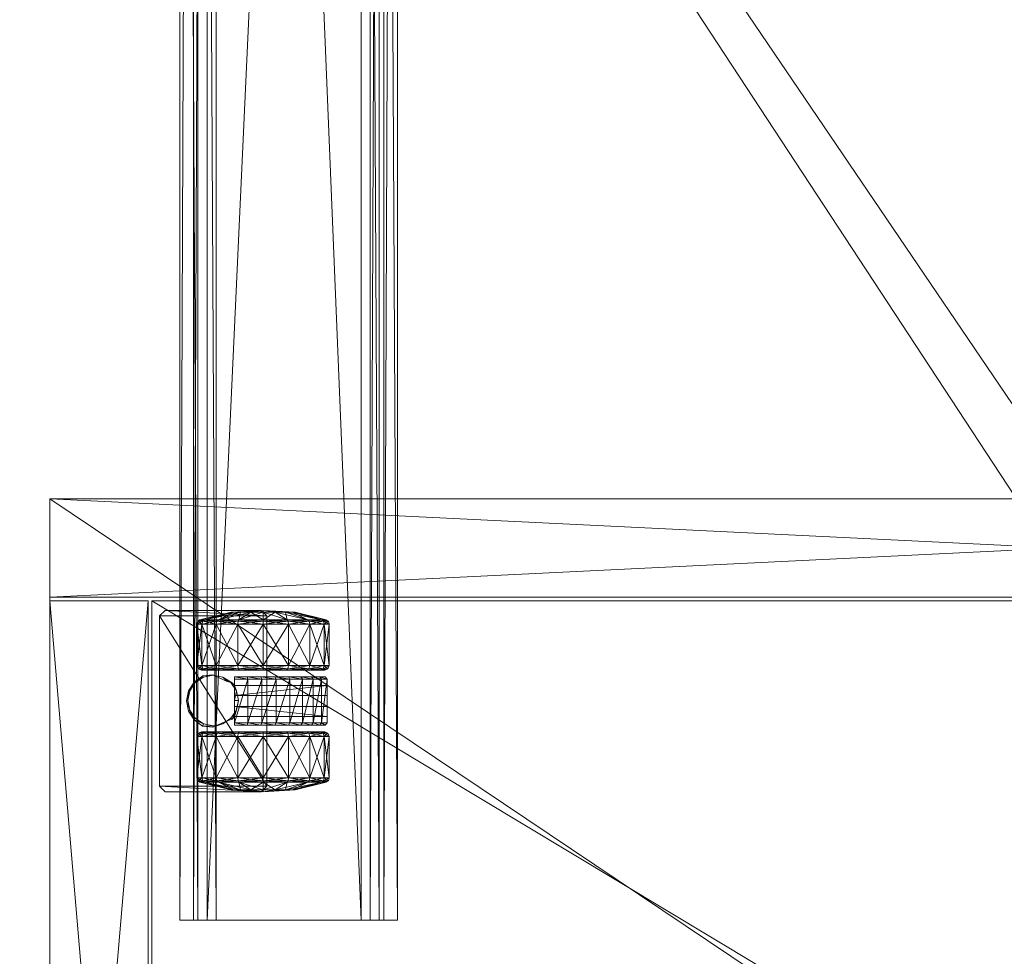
# Model space of a CAD drawing. Header units: inches. Extents: x 66 to 744, y -89 to 88.
# Tile 183 of 256: x 654 to 664, y -55 to -45. Entities that reach past the tile are written whole.
import ezdxf

# ---------------------------------------------------------------- set-up
doc = ezdxf.new("R2010")
doc.units = ezdxf.units.IN
doc.header["$MEASUREMENT"] = 0
for name, color, linetype, true_color in [('CET color Burlywood4', 7, 'Continuous', 0x8d7057), ('CET color Grey100', 7, 'Continuous', 0xffffff), ('CET color Grey19', 7, 'Continuous', 0x2f2e34), ('CET color Grey2', 7, 'Continuous', 0x060606), ('CET color Grey80', 7, 'Continuous', 0xcccdc8)]:
    doc.layers.add(name, color=color, linetype=linetype, true_color=true_color)
doc.layers.add('CET Default', color=7, linetype='Continuous')

# ---------------------------------------------------------------- blocks, each defined once
blk = doc.blocks.new('*C180')
at = {"layer": 'CET color Grey19', "linetype": 'Continuous', "lineweight": 0}
mesh = blk.add_polyface(dxfattribs=at)
corners = [(0, 2.2, 27.65), (0, 2.2, 27.75), (0, 2.05, 27.65), (0, 2, 27.75), (0, 1.9, 27.45), (0, 1.8, 27.55), (0, 0.2, 27.55), (0, 0.1, 27.45), (0, 0, 27.75), (0, -0.05, 27.65), (0, -0.2, 27.75), (0, -0.2, 27.65), (39, 2.2, 27.65), (39, 2.2, 27.75), (39, 2.05, 27.65), (39, 2, 27.75), (39, 1.9, 27.45), (39, 1.8, 27.55), (39, 0.2, 27.55), (39, 0.1, 27.45), (39, 0, 27.75), (39, -0.05, 27.65), (39, -0.2, 27.75), (39, -0.2, 27.65)]
mesh.append_faces([[corners[k] for k in face] for face in [(0, 2, 1, 0), (2, 3, 1, 2), (2, 4, 3, 2), (4, 5, 3, 4), (4, 6, 5, 4), (4, 7, 6, 4), (7, 8, 6, 7), (7, 9, 8, 7), (9, 10, 8, 9), (9, 11, 10, 9), (22, 23, 21, 22), (20, 22, 21, 20), (20, 21, 19, 20), (18, 20, 19, 18), (18, 19, 16, 18), (17, 18, 16, 17), (15, 17, 16, 15), (15, 16, 14, 15), (13, 15, 14, 13), (13, 14, 12, 13), (22, 20, 10, 22), (20, 8, 10, 20), (23, 22, 11, 23), (22, 10, 11, 22), (21, 23, 9, 21), (23, 11, 9, 23), (19, 21, 7, 19), (21, 9, 7, 21), (16, 19, 4, 16), (19, 7, 4, 19), (14, 16, 2, 14), (16, 4, 2, 16), (12, 14, 0, 12), (14, 2, 0, 14), (13, 12, 1, 13), (12, 0, 1, 12), (15, 13, 3, 15), (13, 1, 3, 13), (17, 15, 5, 17), (15, 3, 5, 15), (18, 17, 6, 18), (17, 5, 6, 17), (20, 18, 8, 20), (18, 6, 8, 18)]])
blk = doc.blocks.new('*C174')
at = {"layer": 'CET Default', "linetype": 'Continuous', "lineweight": 0, "rotation": 89.99999999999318}
blk.add_blockref('*C180', (196.982, -40.803), dxfattribs=at)
blk = doc.blocks.new('*C169')
at = {"layer": 'CET color Grey100', "linetype": 'Continuous', "lineweight": 0}
mesh = blk.add_polyface(dxfattribs=at)
corners = [(0.02, 0.7, 21.691), (14.98, 0.7, 21.691), (14.98, 22.98, 21.691), (0.02, 22.98, 21.691)]
mesh.append_faces([[corners[k] for k in face] for face in [(0, 1, 2, 0), (0, 2, 3, 0)]])
mesh = blk.add_polyface(dxfattribs=at)
corners = [(0.02, 0.7, 21.671), (14.98, 0.7, 21.671), (14.98, 22.98, 21.671), (0.02, 22.98, 21.671)]
mesh.append_faces([[corners[k] for k in face] for face in [(0, 2, 1, 0), (0, 3, 2, 0)]])
mesh = blk.add_polyface(dxfattribs=at)
corners = [(1.145, 22.98, 1.891), (13.855, 22.98, 1.891), (13.855, 21.895, 1.891), (1.145, 21.895, 1.891), (1.145, 21.895, 21.652), (13.855, 21.895, 21.652), (13.855, 22.98, 21.652), (1.145, 22.98, 21.652)]
mesh.append_faces([[corners[k] for k in face] for face in [(0, 1, 2, 0), (0, 2, 3, 0), (4, 5, 6, 4), (4, 6, 7, 4), (3, 2, 5, 3), (3, 5, 4, 3), (2, 1, 6, 2), (2, 6, 5, 2), (1, 0, 7, 1), (1, 7, 6, 1), (0, 3, 4, 0), (0, 4, 7, 0)]])
mesh = blk.add_polyface(dxfattribs=at)
corners = [(13.895, 22.98, 1.891), (14.98, 22.98, 1.891), (14.98, 0.719, 1.891), (13.895, 0.719, 1.891), (13.895, 0.719, 21.652), (14.98, 0.719, 21.652), (14.98, 22.98, 21.652), (13.895, 22.98, 21.652)]
mesh.append_faces([[corners[k] for k in face] for face in [(0, 1, 2, 0), (0, 2, 3, 0), (4, 5, 6, 4), (4, 6, 7, 4), (3, 2, 5, 3), (3, 5, 4, 3), (2, 1, 6, 2), (2, 6, 5, 2), (1, 0, 7, 1), (1, 7, 6, 1), (0, 3, 4, 0), (0, 4, 7, 0)]])
mesh = blk.add_polyface(dxfattribs=at)
corners = [(1.145, 21.855, 1.891), (13.855, 21.855, 1.891), (13.855, 0.719, 1.891), (1.145, 0.719, 1.891), (1.145, 0.719, 2.23), (13.855, 0.719, 2.23), (13.855, 21.855, 2.23), (1.145, 21.855, 2.23)]
mesh.append_faces([[corners[k] for k in face] for face in [(0, 1, 2, 0), (0, 2, 3, 0), (4, 5, 6, 4), (4, 6, 7, 4), (3, 2, 5, 3), (3, 5, 4, 3), (2, 1, 6, 2), (2, 6, 5, 2), (1, 0, 7, 1), (1, 7, 6, 1), (0, 3, 4, 0), (0, 4, 7, 0)]])
at = {"layer": 'CET color Grey2', "linetype": 'Continuous', "lineweight": 0}
mesh = blk.add_polyface(dxfattribs=at)
corners = [(12.36, 21.145, 0.464), (11.901, 21.145, 0.464), (11.901, 21.303, 0.701), (12.36, 21.303, 0.701), (11.871, 21.139, 0.47), (11.871, 21.295, 0.704), (11.853, 21.121, 0.488), (11.853, 21.272, 0.714), (11.771, 20.955, 0.845), (11.901, 21.359, 0.98), (12.36, 21.359, 0.98), (11.871, 21.35, 0.98), (11.853, 21.325, 0.98), (11.771, 20.982, 0.98), (11.901, 21.303, 1.259), (11.871, 21.295, 1.256), (11.853, 21.272, 1.246), (11.771, 20.955, 1.115), (12.36, 21.303, 1.259), (11.901, 21.145, 1.496), (11.871, 21.139, 1.49), (11.853, 21.121, 1.472), (11.771, 20.878, 1.229), (12.36, 21.145, 1.496), (11.901, 20.908, 1.654), (11.871, 20.905, 1.646), (11.853, 20.895, 1.623), (11.75, 21.71, 2), (11.81, 21.77, 2), (11.81, 21.77, 1.881), (11.75, 21.71, 1.881), (11.75, 20.649, 1.881), (11.81, 20.589, 1.881)]
mesh.append_faces([[corners[k] for k in face] for face in [(0, 1, 2, 0), (0, 2, 3, 0), (1, 4, 5, 1), (1, 5, 2, 1), (4, 6, 7, 4), (4, 7, 5, 4), (6, 8, 7, 6), (3, 2, 9, 3), (3, 9, 10, 3), (2, 5, 11, 2), (2, 11, 9, 2), (5, 7, 12, 5), (5, 12, 11, 5), (7, 8, 13, 7), (7, 13, 12, 7), (10, 9, 14, 10), (9, 11, 15, 9), (9, 15, 14, 9), (11, 12, 16, 11), (11, 16, 15, 11), (12, 13, 17, 12), (12, 17, 16, 12), (18, 14, 19, 18), (14, 15, 20, 14), (14, 20, 19, 14), (15, 16, 21, 15), (15, 21, 20, 15), (16, 17, 22, 16), (16, 22, 21, 16), (23, 19, 24, 23), (19, 20, 25, 19), (20, 21, 26, 20), (27, 28, 29, 27), (27, 29, 30, 27), (31, 27, 30, 31), (29, 32, 31, 29), (29, 31, 30, 29)]])
mesh = blk.add_polyface(dxfattribs=at)
corners = [(12.751, 21.473, 1.587), (12.863, 21.451, 1.587), (12.863, 21.451, 0.675), (12.751, 21.473, 0.675), (12.959, 21.388, 1.587), (12.959, 21.388, 0.675), (13.026, 21.294, 1.587), (13.026, 21.294, 0.675), (13.037, 21.182, 1.587), (13.037, 21.182, 0.675), (13.09, 21.11, 1.461), (13.105, 21.135, 1.486), (13.105, 21.29, 1.254), (13.09, 21.257, 1.24), (13.14, 21.145, 1.496), (13.14, 21.303, 1.259), (13.105, 21.344, 0.98), (13.09, 21.309, 0.98), (13.14, 21.359, 0.98), (13.105, 21.29, 0.706), (13.09, 21.257, 0.72), (13.14, 21.303, 0.701), (13.105, 21.135, 0.474), (13.09, 21.11, 0.499), (13.14, 21.145, 0.464), (13.013, 21.287, 1.881), (13.034, 21.18, 1.881), (12.953, 21.377, 1.881), (12.862, 21.437, 1.881), (12.756, 21.458, 1.881), (12.967, 21.024, 1.587), (12.967, 21.024, 0.675), (13.69, 21.77, 2), (11.81, 21.77, 1.881), (11.81, 21.77, 2), (13.69, 21.77, 1.881), (11.81, 20.589, 1.881)]
mesh.append_faces([[corners[k] for k in face] for face in [(0, 1, 2, 0), (0, 2, 3, 0), (1, 4, 5, 1), (1, 5, 2, 1), (4, 6, 7, 4), (4, 7, 5, 4), (6, 8, 9, 6), (6, 9, 7, 6), (10, 11, 12, 10), (10, 12, 13, 10), (11, 14, 15, 11), (11, 15, 12, 11), (13, 12, 16, 13), (13, 16, 17, 13), (12, 15, 18, 12), (12, 18, 16, 12), (17, 16, 19, 17), (17, 19, 20, 17), (16, 18, 21, 16), (16, 21, 19, 16), (20, 19, 22, 20), (20, 22, 23, 20), (19, 21, 24, 19), (19, 24, 22, 19), (8, 6, 25, 8), (8, 25, 26, 8), (6, 4, 27, 6), (6, 27, 25, 6), (4, 1, 28, 4), (4, 28, 27, 4), (1, 0, 29, 1), (1, 29, 28, 1), (30, 8, 26, 30), (8, 30, 31, 8), (8, 31, 9, 8), (32, 33, 34, 32), (35, 36, 33, 35)]])
mesh = blk.add_polyface(dxfattribs=at)
corners = [(13.14, 21.145, 1.496), (13.599, 21.145, 1.496), (13.599, 21.303, 1.259), (13.14, 21.303, 1.259), (13.629, 21.139, 1.49), (13.629, 21.295, 1.256), (13.647, 21.121, 1.472), (13.647, 21.272, 1.246), (13.729, 20.955, 1.115), (13.599, 21.359, 0.98), (13.14, 21.359, 0.98), (13.629, 21.35, 0.98), (13.647, 21.325, 0.98), (13.729, 20.982, 0.98), (13.599, 21.303, 0.701), (13.14, 21.303, 0.701), (13.629, 21.295, 0.704), (13.647, 21.272, 0.714), (13.729, 20.955, 0.845), (13.599, 21.145, 0.464), (13.14, 21.145, 0.464), (13.629, 21.139, 0.47), (13.647, 21.121, 0.488), (13.729, 20.878, 0.731), (13.75, 21.71, 2), (13.75, 21.71, 1.881), (13.69, 21.77, 1.881), (13.69, 21.77, 2), (11.81, 21.77, 1.881), (13.75, 20.649, 2), (13.75, 20.649, 1.881), (13.69, 20.589, 1.881), (11.81, 20.589, 1.881)]
mesh.append_faces([[corners[k] for k in face] for face in [(0, 1, 2, 0), (0, 2, 3, 0), (1, 4, 5, 1), (1, 5, 2, 1), (4, 6, 7, 4), (4, 7, 5, 4), (6, 8, 7, 6), (3, 2, 9, 3), (3, 9, 10, 3), (2, 5, 11, 2), (2, 11, 9, 2), (5, 7, 12, 5), (5, 12, 11, 5), (7, 8, 13, 7), (7, 13, 12, 7), (10, 9, 14, 10), (10, 14, 15, 10), (9, 11, 16, 9), (9, 16, 14, 9), (11, 12, 17, 11), (11, 17, 16, 11), (12, 13, 18, 12), (12, 18, 17, 12), (15, 14, 19, 15), (15, 19, 20, 15), (14, 16, 21, 14), (14, 21, 19, 14), (16, 17, 22, 16), (16, 22, 21, 16), (17, 23, 22, 17), (24, 25, 26, 24), (24, 26, 27, 24), (27, 26, 28, 27), (24, 29, 30, 24), (24, 30, 25, 24), (25, 30, 31, 25), (25, 31, 26, 25), (26, 31, 32, 26)]])
mesh = blk.add_polyface(dxfattribs=at)
corners = [(12.395, 20.629, 0.265), (12.36, 20.629, 0.25), (12.36, 20.908, 0.306), (11.901, 20.629, 0.25), (11.901, 20.908, 0.306), (11.871, 20.629, 0.259), (11.871, 20.905, 0.314), (11.853, 20.895, 0.337), (11.853, 20.629, 0.284), (11.771, 20.764, 0.654), (12.395, 20.903, 0.319), (12.36, 21.145, 0.464), (11.901, 21.145, 0.464), (11.871, 21.139, 0.47), (11.853, 21.121, 0.488), (11.771, 20.878, 0.731), (11.75, 20.629, 0.98), (11.771, 20.955, 0.845), (11.771, 20.982, 0.98), (11.771, 20.955, 1.115), (11.771, 20.878, 1.229), (12.36, 21.145, 1.496), (11.901, 20.908, 1.654), (12.36, 20.908, 1.654), (11.901, 21.145, 1.496), (11.871, 20.905, 1.646), (11.871, 21.139, 1.49), (11.853, 20.895, 1.623), (11.853, 21.121, 1.472), (11.771, 20.764, 1.306), (11.901, 20.629, 1.71), (12.36, 20.629, 1.71), (11.871, 20.629, 1.701), (11.853, 20.629, 1.676), (11.771, 20.629, 1.333), (11.75, 20.649, 1.881), (11.75, 20.649, 2), (11.75, 21.71, 2)]
mesh.append_faces([[corners[k] for k in face] for face in [(0, 1, 2, 0), (1, 3, 4, 1), (1, 4, 2, 1), (3, 5, 6, 3), (3, 6, 4, 3), (5, 7, 6, 5), (8, 9, 7, 8), (10, 2, 11, 10), (2, 4, 12, 2), (2, 12, 11, 2), (4, 6, 13, 4), (4, 13, 12, 4), (6, 7, 14, 6), (6, 14, 13, 6), (7, 9, 15, 7), (7, 15, 14, 7), (9, 16, 15, 9), (14, 15, 17, 14), (15, 16, 17, 15), (17, 16, 18, 17), (18, 16, 19, 18), (19, 16, 20, 19), (21, 22, 23, 21), (24, 25, 22, 24), (26, 27, 25, 26), (28, 20, 29, 28), (28, 29, 27, 28), (20, 16, 29, 20), (23, 22, 30, 23), (23, 30, 31, 23), (22, 25, 32, 22), (22, 32, 30, 22), (25, 27, 33, 25), (25, 33, 32, 25), (27, 29, 34, 27), (27, 34, 33, 27), (35, 36, 37, 35)]])
mesh = blk.add_polyface(dxfattribs=at)
corners = [(12.463, 21.184, 1.587), (12.474, 21.296, 1.587), (12.474, 21.296, 0.675), (12.463, 21.184, 0.675), (12.542, 21.388, 1.587), (12.542, 21.388, 0.675), (12.638, 21.451, 1.587), (12.638, 21.451, 0.675), (12.751, 21.473, 1.587), (12.751, 21.473, 0.675), (12.41, 21.11, 0.499), (12.395, 21.135, 0.474), (12.395, 21.29, 0.706), (12.41, 21.257, 0.72), (12.36, 21.145, 0.464), (12.36, 21.303, 0.701), (12.395, 21.344, 0.98), (12.41, 21.309, 0.98), (12.36, 21.359, 0.98), (12.395, 21.29, 1.254), (12.41, 21.257, 1.24), (12.36, 21.303, 1.259), (11.901, 21.303, 1.259), (12.395, 21.135, 1.486), (12.41, 21.11, 1.461), (12.36, 21.145, 1.496), (11.901, 21.145, 1.496), (12.36, 20.908, 1.654), (12.649, 21.437, 1.881), (12.756, 21.458, 1.881), (12.559, 21.377, 1.881), (12.499, 21.287, 1.881), (12.478, 21.18, 1.881), (12.533, 21.026, 1.587), (12.499, 21.074, 1.881), (12.533, 21.026, 0.675)]
mesh.append_faces([[corners[k] for k in face] for face in [(0, 1, 2, 0), (0, 2, 3, 0), (1, 4, 5, 1), (1, 5, 2, 1), (4, 6, 7, 4), (4, 7, 5, 4), (6, 8, 9, 6), (6, 9, 7, 6), (10, 11, 12, 10), (10, 12, 13, 10), (11, 14, 15, 11), (11, 15, 12, 11), (13, 12, 16, 13), (13, 16, 17, 13), (12, 15, 18, 12), (12, 18, 16, 12), (17, 16, 19, 17), (17, 19, 20, 17), (16, 18, 21, 16), (16, 21, 19, 16), (18, 22, 21, 18), (20, 19, 23, 20), (20, 23, 24, 20), (19, 21, 25, 19), (19, 25, 23, 19), (21, 26, 25, 21), (23, 25, 27, 23), (8, 6, 28, 8), (8, 28, 29, 8), (6, 4, 30, 6), (6, 30, 28, 6), (4, 1, 31, 4), (4, 31, 30, 4), (1, 0, 32, 1), (1, 32, 31, 1), (0, 33, 34, 0), (0, 34, 32, 0), (35, 0, 3, 35)]])
mesh = blk.add_polyface(dxfattribs=at)
corners = [(12.482, 20.652, 1.648), (12.482, 20.804, 1.617), (12.51, 20.798, 1.646), (12.482, 20.945, 1.553), (12.51, 20.945, 1.587), (12.99, 20.798, 1.646), (12.99, 20.945, 1.587), (12.51, 20.642, 1.671), (12.99, 20.642, 1.671), (12.41, 20.629, 0.3), (12.395, 20.903, 0.319), (12.41, 20.889, 0.352), (12.395, 20.629, 0.265), (12.36, 20.908, 0.306), (12.41, 20.629, 0.98), (12.41, 21.11, 0.499), (12.395, 21.135, 0.474), (12.36, 21.145, 0.464), (12.41, 21.257, 0.72), (12.41, 21.309, 0.98), (12.41, 21.257, 1.24), (12.41, 21.11, 1.461), (12.41, 20.889, 1.608), (12.395, 21.135, 1.486), (12.395, 20.903, 1.641), (12.36, 20.908, 1.654), (12.395, 20.629, 1.695), (12.41, 20.629, 1.66), (12.36, 20.629, 1.71), (12.533, 21.026, 1.587), (12.548, 20.971, 1.587), (12.559, 20.984, 1.881), (12.499, 21.074, 1.881), (12.578, 20.945, 1.587), (12.649, 20.923, 1.881), (12.756, 20.945, 1.587), (12.756, 20.902, 1.881), (12.578, 20.945, 0.735), (12.69, 20.945, 0.735), (12.69, 20.945, 1.553), (12.533, 21.026, 0.675), (12.463, 21.184, 1.587), (12.548, 20.971, 0.675), (12.578, 20.945, 0.675)]
mesh.append_faces([[corners[k] for k in face] for face in [(0, 1, 2, 0), (1, 3, 4, 1), (1, 4, 2, 1), (4, 2, 5, 4), (4, 5, 6, 4), (2, 7, 8, 2), (2, 8, 5, 2), (9, 10, 11, 9), (12, 13, 10, 12), (14, 11, 15, 14), (11, 10, 16, 11), (11, 16, 15, 11), (10, 17, 16, 10), (14, 15, 18, 14), (14, 18, 19, 14), (14, 19, 20, 14), (14, 20, 21, 14), (14, 21, 22, 14), (21, 23, 24, 21), (21, 24, 22, 21), (23, 25, 24, 23), (22, 24, 26, 22), (22, 26, 27, 22), (24, 25, 28, 24), (24, 28, 26, 24), (29, 30, 31, 29), (29, 31, 32, 29), (30, 33, 34, 30), (30, 34, 31, 30), (33, 35, 36, 33), (33, 36, 34, 33), (37, 38, 39, 37), (37, 39, 33, 37), (40, 29, 41, 40), (40, 42, 30, 40), (40, 30, 29, 40), (43, 33, 30, 43), (43, 30, 42, 43)]])
mesh = blk.add_polyface(dxfattribs=at)
corners = [(13.09, 20.629, 1.66), (13.105, 20.903, 1.641), (13.09, 20.889, 1.608), (13.105, 20.629, 1.695), (13.14, 20.629, 1.71), (13.14, 20.908, 1.654), (13.09, 20.629, 0.98), (13.09, 21.11, 1.461), (13.105, 21.135, 1.486), (13.14, 21.145, 1.496), (13.09, 21.257, 1.24), (13.09, 21.309, 0.98), (13.09, 21.257, 0.72), (13.09, 21.11, 0.499), (13.09, 20.889, 0.352), (13.105, 21.135, 0.474), (13.105, 20.903, 0.319), (13.14, 21.145, 0.464), (13.14, 20.908, 0.306), (13.105, 20.629, 0.265), (13.09, 20.629, 0.3), (13.14, 20.629, 0.25), (12.756, 20.945, 1.587), (12.922, 20.945, 1.587), (12.862, 20.923, 1.881), (12.756, 20.902, 1.881), (12.952, 20.969, 1.587), (12.953, 20.984, 1.881), (12.967, 21.024, 1.587), (13.013, 21.074, 1.881), (13.034, 21.18, 1.881), (12.81, 20.945, 1.553), (12.81, 20.945, 0.735), (12.922, 20.945, 0.735), (12.952, 20.971, 0.675), (12.967, 21.024, 0.675), (12.922, 20.945, 0.675), (12.99, 20.642, 1.671), (12.99, 20.798, 1.646), (13.018, 20.804, 1.617), (12.99, 20.945, 1.587), (13.018, 20.945, 1.553)]
mesh.append_faces([[corners[k] for k in face] for face in [(0, 1, 2, 0), (3, 4, 5, 3), (3, 5, 1, 3), (6, 2, 7, 6), (2, 1, 8, 2), (2, 8, 7, 2), (1, 5, 9, 1), (1, 9, 8, 1), (6, 7, 10, 6), (6, 10, 11, 6), (6, 11, 12, 6), (6, 12, 13, 6), (6, 13, 14, 6), (13, 15, 16, 13), (13, 16, 14, 13), (15, 17, 18, 15), (15, 18, 16, 15), (14, 16, 19, 14), (14, 19, 20, 14), (16, 18, 21, 16), (16, 21, 19, 16), (22, 23, 24, 22), (22, 24, 25, 22), (23, 26, 27, 23), (23, 27, 24, 23), (26, 28, 29, 26), (26, 29, 27, 26), (28, 30, 29, 28), (31, 32, 33, 31), (31, 33, 23, 31), (26, 34, 35, 26), (26, 35, 28, 26), (34, 26, 23, 34), (34, 23, 36, 34), (37, 38, 39, 37), (38, 40, 41, 38), (38, 41, 39, 38)]])
mesh = blk.add_polyface(dxfattribs=at)
corners = [(13.14, 20.629, 1.71), (13.599, 20.629, 1.71), (13.599, 20.908, 1.654), (13.14, 20.908, 1.654), (13.629, 20.629, 1.701), (13.629, 20.905, 1.646), (13.647, 20.895, 1.623), (13.647, 20.629, 1.676), (13.729, 20.764, 1.306), (13.599, 21.145, 1.496), (13.14, 21.145, 1.496), (13.629, 21.139, 1.49), (13.647, 21.121, 1.472), (13.729, 20.878, 1.229), (13.75, 20.629, 0.98), (13.729, 20.955, 1.115), (13.729, 20.982, 0.98), (13.729, 20.955, 0.845), (13.647, 21.272, 0.714), (13.729, 20.878, 0.731), (13.14, 21.145, 0.464), (13.599, 21.145, 0.464), (13.599, 20.908, 0.306), (13.14, 20.908, 0.306), (13.629, 21.139, 0.47), (13.629, 20.905, 0.314), (13.647, 21.121, 0.488), (13.647, 20.895, 0.337), (13.729, 20.764, 0.654), (13.599, 20.629, 0.25), (13.14, 20.629, 0.25), (13.629, 20.629, 0.259), (13.647, 20.629, 0.284), (13.729, 20.629, 0.627)]
mesh.append_faces([[corners[k] for k in face] for face in [(0, 1, 2, 0), (0, 2, 3, 0), (1, 4, 5, 1), (1, 5, 2, 1), (4, 6, 5, 4), (7, 8, 6, 7), (3, 2, 9, 3), (3, 9, 10, 3), (2, 5, 11, 2), (2, 11, 9, 2), (5, 6, 12, 5), (5, 12, 11, 5), (6, 8, 13, 6), (6, 13, 12, 6), (8, 14, 13, 8), (12, 13, 15, 12), (13, 14, 15, 13), (15, 14, 16, 15), (16, 14, 17, 16), (18, 17, 19, 18), (17, 14, 19, 17), (20, 21, 22, 20), (20, 22, 23, 20), (21, 24, 25, 21), (21, 25, 22, 21), (24, 26, 27, 24), (24, 27, 25, 24), (26, 19, 28, 26), (26, 28, 27, 26), (19, 14, 28, 19), (23, 22, 29, 23), (23, 29, 30, 23), (22, 25, 31, 22), (22, 31, 29, 22), (25, 27, 32, 25), (25, 32, 31, 25), (27, 28, 33, 27), (27, 33, 32, 27)]])
mesh = blk.add_polyface(dxfattribs=at)
corners = [(12.36, 20.629, 1.71), (11.901, 20.629, 1.71), (11.901, 20.35, 1.654), (12.36, 20.35, 1.654), (11.871, 20.629, 1.701), (11.871, 20.353, 1.646), (11.853, 20.629, 1.676), (11.853, 20.363, 1.623), (11.771, 20.629, 1.333), (11.771, 20.494, 1.306), (11.75, 20.629, 0.98), (11.901, 20.113, 1.496), (11.871, 20.119, 1.49), (11.853, 20.137, 1.472), (11.771, 20.38, 1.229), (11.771, 20.303, 1.115), (11.771, 20.276, 0.98), (11.771, 20.303, 0.845), (11.771, 20.38, 0.731), (11.853, 20.137, 0.488), (11.771, 20.494, 0.654), (11.853, 20.363, 0.337), (12.36, 20.35, 0.306), (11.901, 20.35, 0.306), (11.901, 20.629, 0.25), (11.871, 20.353, 0.314), (11.871, 20.629, 0.259), (11.853, 20.629, 0.284), (11.771, 20.629, 0.627), (11.853, 20.895, 0.337), (11.771, 20.764, 0.654), (11.771, 20.764, 1.306), (11.81, 20.589, 1.881), (11.81, 20.589, 2), (11.75, 20.649, 2), (11.75, 20.649, 1.881)]
mesh.append_faces([[corners[k] for k in face] for face in [(0, 1, 2, 0), (0, 2, 3, 0), (1, 4, 5, 1), (1, 5, 2, 1), (4, 6, 7, 4), (4, 7, 5, 4), (6, 8, 9, 6), (6, 9, 7, 6), (8, 10, 9, 8), (3, 2, 11, 3), (2, 5, 12, 2), (5, 7, 13, 5), (5, 13, 12, 5), (7, 9, 14, 7), (7, 14, 13, 7), (9, 10, 14, 9), (13, 14, 15, 13), (14, 10, 15, 14), (15, 10, 16, 15), (16, 10, 17, 16), (17, 10, 18, 17), (19, 18, 20, 19), (19, 20, 21, 19), (18, 10, 20, 18), (22, 23, 24, 22), (23, 25, 26, 23), (23, 26, 24, 23), (25, 21, 27, 25), (25, 27, 26, 25), (21, 20, 28, 21), (21, 28, 27, 21), (20, 10, 28, 20), (26, 27, 29, 26), (27, 28, 30, 27), (28, 10, 30, 28), (31, 10, 8, 31), (32, 33, 34, 32), (32, 34, 35, 32)]])
mesh = blk.add_polyface(dxfattribs=at)
corners = [(12.51, 20.333, 1.617), (12.99, 20.195, 1.541), (12.99, 20.333, 1.617), (13.09, 20.629, 0.98), (13.09, 20.629, 1.66), (13.09, 20.889, 1.608), (13.105, 20.629, 1.695), (13.105, 20.903, 1.641), (13.09, 20.889, 0.352), (13.09, 20.629, 0.3), (13.09, 20.369, 0.352), (13.105, 20.629, 0.265), (13.105, 20.355, 0.319), (13.14, 20.629, 0.25), (13.14, 20.35, 0.306), (13.599, 20.35, 0.306), (13.09, 20.148, 0.499), (13.105, 20.123, 0.474), (13.14, 20.113, 0.464), (13.09, 20.001, 0.72), (13.09, 19.949, 0.98), (13.09, 20.001, 1.24), (13.09, 20.148, 1.461), (13.09, 20.369, 1.608), (13.105, 20.355, 1.641), (13.105, 20.123, 1.486), (13.14, 20.35, 1.654), (13.14, 20.629, 1.71), (12.922, 19.923, 0.675), (12.922, 20.945, 0.675), (12.922, 20.945, 0.735), (12.922, 19.923, 0.735), (12.81, 20.945, 0.735), (12.81, 19.923, 1.163), (12.81, 20.945, 1.553), (12.81, 20.348, 1.604), (13.69, 20.589, 2), (11.81, 20.589, 2), (11.81, 20.589, 1.881), (13.69, 20.589, 1.881), (13.018, 20.348, 1.604), (12.99, 20.485, 1.661), (13.018, 20.498, 1.643), (12.99, 20.642, 1.671), (13.018, 20.652, 1.648), (13.018, 20.804, 1.617)]
mesh.append_faces([[corners[k] for k in face] for face in [(0, 1, 2, 0), (3, 4, 5, 3), (4, 6, 7, 4), (3, 8, 9, 3), (3, 9, 10, 3), (9, 11, 12, 9), (9, 12, 10, 9), (11, 13, 14, 11), (11, 14, 12, 11), (13, 15, 14, 13), (3, 10, 16, 3), (10, 12, 17, 10), (10, 17, 16, 10), (12, 14, 18, 12), (3, 16, 19, 3), (3, 19, 20, 3), (3, 20, 21, 3), (3, 21, 22, 3), (3, 22, 23, 3), (22, 24, 23, 22), (25, 26, 24, 25), (3, 23, 4, 3), (23, 24, 6, 23), (23, 6, 4, 23), (24, 26, 27, 24), (24, 27, 6, 24), (28, 29, 30, 28), (31, 30, 32, 31), (33, 32, 34, 33), (34, 35, 33, 34), (36, 37, 38, 36), (36, 38, 39, 36), (1, 2, 40, 1), (2, 41, 42, 2), (2, 42, 40, 2), (41, 43, 44, 41), (41, 44, 42, 41), (43, 45, 44, 43)]])
mesh = blk.add_polyface(dxfattribs=at)
corners = [(12.482, 20.348, 1.604), (12.482, 20.498, 1.643), (12.51, 20.485, 1.661), (12.51, 20.333, 1.617), (12.482, 20.652, 1.648), (12.51, 20.642, 1.671), (12.51, 20.798, 1.646), (12.99, 20.485, 1.661), (12.99, 20.642, 1.671), (12.99, 20.333, 1.617), (12.41, 20.629, 0.98), (12.41, 20.629, 1.66), (12.41, 20.369, 1.608), (12.395, 20.629, 1.695), (12.395, 20.355, 1.641), (12.36, 20.629, 1.71), (12.36, 20.35, 1.654), (12.41, 20.148, 1.461), (12.395, 20.123, 1.486), (12.36, 20.113, 1.496), (12.41, 20.001, 1.24), (12.41, 19.949, 0.98), (12.41, 20.001, 0.72), (12.41, 20.148, 0.499), (12.41, 20.369, 0.352), (12.41, 20.629, 0.3), (12.395, 20.355, 0.319), (12.395, 20.629, 0.265), (12.36, 20.35, 0.306), (12.36, 20.629, 0.25), (11.901, 20.629, 0.25), (12.41, 20.889, 0.352), (12.395, 20.903, 0.319), (12.41, 20.889, 1.608), (12.69, 19.923, 1.163), (12.69, 20.348, 1.604), (12.69, 20.945, 1.553), (12.578, 20.945, 0.735), (12.578, 20.945, 0.675), (12.578, 19.923, 0.675), (12.578, 19.923, 0.735), (12.69, 20.945, 0.735), (12.69, 19.923, 0.735)]
mesh.append_faces([[corners[k] for k in face] for face in [(0, 1, 2, 0), (0, 2, 3, 0), (1, 4, 5, 1), (1, 5, 2, 1), (4, 6, 5, 4), (5, 2, 7, 5), (5, 7, 8, 5), (2, 3, 9, 2), (2, 9, 7, 2), (10, 11, 12, 10), (11, 13, 14, 11), (11, 14, 12, 11), (13, 15, 16, 13), (13, 16, 14, 13), (10, 12, 17, 10), (12, 14, 18, 12), (14, 16, 19, 14), (10, 17, 20, 10), (10, 20, 21, 10), (10, 21, 22, 10), (10, 22, 23, 10), (10, 23, 24, 10), (10, 24, 25, 10), (24, 26, 27, 24), (24, 27, 25, 24), (26, 28, 29, 26), (26, 29, 27, 26), (28, 30, 29, 28), (10, 25, 31, 10), (25, 27, 32, 25), (10, 33, 11, 10), (34, 35, 36, 34), (37, 38, 39, 37), (37, 39, 40, 37), (41, 37, 40, 41), (41, 40, 42, 41), (41, 42, 34, 41), (41, 34, 36, 41)]])
mesh = blk.add_polyface(dxfattribs=at)
corners = [(12.51, 20.195, 1.541), (12.99, 20.077, 1.436), (12.99, 20.195, 1.541), (12.51, 20.077, 1.436), (12.99, 19.985, 1.308), (12.51, 19.985, 1.308), (12.99, 19.923, 1.163), (13.105, 20.355, 0.319), (13.14, 20.113, 0.464), (13.105, 20.123, 0.474), (13.14, 20.35, 0.306), (13.599, 20.113, 0.464), (13.09, 20.148, 0.499), (13.105, 19.968, 0.706), (13.09, 20.001, 0.72), (13.14, 19.955, 0.701), (13.599, 19.955, 0.701), (13.105, 19.914, 0.98), (13.09, 19.949, 0.98), (13.14, 19.899, 0.98), (13.105, 19.968, 1.254), (13.09, 20.001, 1.24), (13.14, 19.955, 1.259), (13.105, 20.123, 1.486), (13.09, 20.148, 1.461), (13.14, 20.113, 1.496), (13.105, 20.355, 1.641), (13.14, 20.35, 1.654), (12.922, 19.923, 0.675), (12.922, 20.945, 0.735), (12.922, 19.923, 0.735), (12.81, 20.945, 0.735), (12.81, 19.923, 0.735), (12.81, 19.923, 1.163), (12.69, 19.923, 1.163), (12.69, 19.923, 0.735), (12.578, 19.923, 0.675), (13.018, 20.003, 1.305), (13.018, 19.943, 1.163), (13.018, 20.094, 1.43), (13.018, 20.211, 1.532), (13.018, 20.348, 1.604)]
mesh.append_faces([[corners[k] for k in face] for face in [(0, 1, 2, 0), (3, 4, 1, 3), (5, 6, 4, 5), (7, 8, 9, 7), (10, 11, 8, 10), (12, 9, 13, 12), (12, 13, 14, 12), (9, 8, 15, 9), (9, 15, 13, 9), (8, 16, 15, 8), (14, 13, 17, 14), (14, 17, 18, 14), (13, 15, 19, 13), (13, 19, 17, 13), (18, 17, 20, 18), (18, 20, 21, 18), (17, 19, 22, 17), (17, 22, 20, 17), (21, 20, 23, 21), (21, 23, 24, 21), (20, 22, 25, 20), (20, 25, 23, 20), (24, 23, 26, 24), (23, 25, 27, 23), (28, 29, 30, 28), (30, 31, 32, 30), (33, 32, 31, 33), (33, 34, 35, 33), (33, 35, 32, 33), (30, 36, 28, 30), (6, 4, 37, 6), (6, 37, 38, 6), (4, 1, 39, 4), (4, 39, 37, 4), (1, 2, 40, 1), (1, 40, 39, 1), (2, 41, 40, 2)]])
mesh = blk.add_polyface(dxfattribs=at)
corners = [(13.629, 20.629, 1.701), (13.647, 20.629, 1.676), (13.647, 20.895, 1.623), (13.729, 20.629, 1.333), (13.729, 20.764, 1.306), (13.75, 20.629, 0.98), (13.729, 20.764, 0.654), (13.729, 20.629, 0.627), (13.14, 20.629, 0.25), (13.599, 20.629, 0.25), (13.599, 20.35, 0.306), (13.629, 20.629, 0.259), (13.629, 20.353, 0.314), (13.647, 20.629, 0.284), (13.647, 20.363, 0.337), (13.729, 20.494, 0.654), (13.14, 20.35, 0.306), (13.599, 20.113, 0.464), (13.629, 20.119, 0.47), (13.647, 20.137, 0.488), (13.729, 20.38, 0.731), (13.729, 20.303, 0.845), (13.729, 20.276, 0.98), (13.729, 20.303, 1.115), (13.729, 20.38, 1.229), (13.647, 20.137, 1.472), (13.729, 20.494, 1.306), (13.647, 20.363, 1.623), (13.14, 20.35, 1.654), (13.599, 20.35, 1.654), (13.599, 20.629, 1.71), (13.14, 20.629, 1.71), (13.629, 20.353, 1.646), (13.75, 20.649, 2), (13.69, 20.589, 2), (13.69, 20.589, 1.881), (13.75, 20.649, 1.881)]
mesh.append_faces([[corners[k] for k in face] for face in [(0, 1, 2, 0), (1, 3, 4, 1), (3, 5, 4, 3), (6, 5, 7, 6), (8, 9, 10, 8), (9, 11, 12, 9), (9, 12, 10, 9), (11, 13, 14, 11), (11, 14, 12, 11), (13, 7, 15, 13), (13, 15, 14, 13), (7, 5, 15, 7), (16, 10, 17, 16), (10, 12, 18, 10), (12, 14, 19, 12), (12, 19, 18, 12), (14, 15, 20, 14), (14, 20, 19, 14), (15, 5, 20, 15), (19, 20, 21, 19), (20, 5, 21, 20), (21, 5, 22, 21), (22, 5, 23, 22), (23, 5, 24, 23), (25, 24, 26, 25), (25, 26, 27, 25), (24, 5, 26, 24), (28, 29, 30, 28), (28, 30, 31, 28), (29, 32, 0, 29), (29, 0, 30, 29), (32, 27, 1, 32), (32, 1, 0, 32), (27, 26, 3, 27), (27, 3, 1, 27), (26, 5, 3, 26), (33, 34, 35, 33), (33, 35, 36, 33)]])
mesh = blk.add_polyface(dxfattribs=at)
corners = [(12.36, 20.35, 1.654), (11.901, 20.113, 1.496), (12.36, 20.113, 1.496), (11.901, 20.35, 1.654), (11.871, 20.119, 1.49), (11.901, 19.955, 1.259), (12.36, 19.955, 1.259), (11.871, 19.963, 1.256), (11.853, 20.137, 1.472), (11.853, 19.986, 1.246), (11.771, 20.303, 1.115), (11.901, 19.899, 0.98), (12.36, 19.899, 0.98), (11.871, 19.908, 0.98), (11.853, 19.933, 0.98), (11.771, 20.276, 0.98), (11.901, 19.955, 0.701), (12.36, 19.955, 0.701), (11.871, 19.963, 0.704), (11.853, 19.986, 0.714), (11.771, 20.303, 0.845), (11.901, 20.113, 0.464), (11.871, 20.119, 0.47), (11.853, 20.137, 0.488), (11.771, 20.38, 0.731), (12.36, 20.113, 0.464), (11.901, 20.35, 0.306), (11.871, 20.353, 0.314), (11.853, 20.363, 0.337)]
mesh.append_faces([[corners[k] for k in face] for face in [(0, 1, 2, 0), (3, 4, 1, 3), (2, 1, 5, 2), (2, 5, 6, 2), (1, 4, 7, 1), (1, 7, 5, 1), (4, 8, 9, 4), (4, 9, 7, 4), (8, 10, 9, 8), (6, 5, 11, 6), (6, 11, 12, 6), (5, 7, 13, 5), (5, 13, 11, 5), (7, 9, 14, 7), (7, 14, 13, 7), (9, 10, 15, 9), (9, 15, 14, 9), (12, 11, 16, 12), (12, 16, 17, 12), (11, 13, 18, 11), (11, 18, 16, 11), (13, 14, 19, 13), (13, 19, 18, 13), (14, 15, 20, 14), (14, 20, 19, 14), (17, 16, 21, 17), (16, 18, 22, 16), (16, 22, 21, 16), (18, 19, 23, 18), (18, 23, 22, 18), (19, 20, 24, 19), (19, 24, 23, 19), (25, 21, 26, 25), (21, 22, 27, 21), (21, 27, 26, 21), (22, 23, 28, 22), (22, 28, 27, 22)]])
mesh = blk.add_polyface(dxfattribs=at)
corners = [(12.482, 19.943, 1.163), (12.482, 20.003, 1.305), (12.51, 19.985, 1.308), (12.51, 19.923, 1.163), (12.482, 20.094, 1.43), (12.51, 20.077, 1.436), (12.482, 20.211, 1.532), (12.51, 20.195, 1.541), (12.482, 20.348, 1.604), (12.51, 20.333, 1.617), (12.99, 20.195, 1.541), (12.99, 20.077, 1.436), (12.99, 19.985, 1.308), (12.99, 19.923, 1.163), (12.41, 20.369, 1.608), (12.395, 20.123, 1.486), (12.41, 20.148, 1.461), (12.395, 20.355, 1.641), (12.36, 20.113, 1.496), (12.395, 19.968, 1.254), (12.41, 20.001, 1.24), (12.36, 19.955, 1.259), (12.395, 19.914, 0.98), (12.41, 19.949, 0.98), (12.36, 19.899, 0.98), (12.395, 19.968, 0.706), (12.41, 20.001, 0.72), (12.36, 19.955, 0.701), (12.395, 20.123, 0.474), (12.41, 20.148, 0.499), (12.36, 20.113, 0.464), (11.901, 20.113, 0.464), (12.395, 20.355, 0.319), (12.41, 20.369, 0.352), (12.36, 20.35, 0.306), (11.901, 20.35, 0.306), (12.922, 19.923, 0.735), (12.578, 19.923, 0.735), (12.578, 19.923, 0.675)]
mesh.append_faces([[corners[k] for k in face] for face in [(0, 1, 2, 0), (0, 2, 3, 0), (1, 4, 5, 1), (1, 5, 2, 1), (4, 6, 7, 4), (4, 7, 5, 4), (6, 8, 9, 6), (6, 9, 7, 6), (9, 7, 10, 9), (7, 5, 11, 7), (5, 2, 12, 5), (2, 3, 13, 2), (14, 15, 16, 14), (17, 18, 15, 17), (16, 15, 19, 16), (16, 19, 20, 16), (15, 18, 21, 15), (15, 21, 19, 15), (20, 19, 22, 20), (20, 22, 23, 20), (19, 21, 24, 19), (19, 24, 22, 19), (23, 22, 25, 23), (23, 25, 26, 23), (22, 24, 27, 22), (22, 27, 25, 22), (26, 25, 28, 26), (26, 28, 29, 26), (25, 27, 30, 25), (25, 30, 28, 25), (27, 31, 30, 27), (29, 28, 32, 29), (29, 32, 33, 29), (28, 30, 34, 28), (28, 34, 32, 28), (30, 35, 34, 30), (36, 37, 38, 36)]])
mesh = blk.add_polyface(dxfattribs=at)
corners = [(13.599, 20.35, 0.306), (13.629, 20.119, 0.47), (13.599, 20.113, 0.464), (13.14, 20.113, 0.464), (13.599, 19.955, 0.701), (13.629, 19.963, 0.704), (13.647, 20.137, 0.488), (13.647, 19.986, 0.714), (13.729, 20.303, 0.845), (13.14, 19.955, 0.701), (13.599, 19.899, 0.98), (13.14, 19.899, 0.98), (13.629, 19.908, 0.98), (13.647, 19.933, 0.98), (13.729, 20.276, 0.98), (13.599, 19.955, 1.259), (13.14, 19.955, 1.259), (13.629, 19.963, 1.256), (13.647, 19.986, 1.246), (13.729, 20.303, 1.115), (13.599, 20.113, 1.496), (13.14, 20.113, 1.496), (13.629, 20.119, 1.49), (13.647, 20.137, 1.472), (13.729, 20.38, 1.229), (13.599, 20.35, 1.654), (13.14, 20.35, 1.654), (13.629, 20.353, 1.646), (13.647, 20.363, 1.623)]
mesh.append_faces([[corners[k] for k in face] for face in [(0, 1, 2, 0), (3, 2, 4, 3), (2, 1, 5, 2), (2, 5, 4, 2), (1, 6, 7, 1), (1, 7, 5, 1), (6, 8, 7, 6), (9, 4, 10, 9), (9, 10, 11, 9), (4, 5, 12, 4), (4, 12, 10, 4), (5, 7, 13, 5), (5, 13, 12, 5), (7, 8, 14, 7), (7, 14, 13, 7), (11, 10, 15, 11), (11, 15, 16, 11), (10, 12, 17, 10), (10, 17, 15, 10), (12, 13, 18, 12), (12, 18, 17, 12), (13, 14, 19, 13), (13, 19, 18, 13), (16, 15, 20, 16), (16, 20, 21, 16), (15, 17, 22, 15), (15, 22, 20, 15), (17, 18, 23, 17), (17, 23, 22, 17), (18, 19, 24, 18), (18, 24, 23, 18), (21, 20, 25, 21), (21, 25, 26, 21), (20, 22, 27, 20), (20, 27, 25, 20), (22, 23, 28, 22), (22, 28, 27, 22)]])
blk = doc.blocks.new('*C163')
at = {"layer": 'CET Default', "linetype": 'Continuous', "lineweight": 0, "rotation": 89.99999999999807}
blk.add_blockref('*C169', (216.329, -51.137), dxfattribs=at)
blk = doc.blocks.new('*C175')
at = {"layer": 'CET color Burlywood4', "linetype": 'Continuous', "lineweight": 0}
mesh = blk.add_polyface(dxfattribs=at)
corners = [(47.882, -0.118, 27.75), (0.118, -0.118, 27.75), (2.491, -29.913, 27.75), (4.488, -29.574, 27.75), (43.48, -24.255, 27.75), (43.972, -24.106, 27.75), (44.475, -23.999, 27.75), (44.986, -23.935, 27.75), (45.5, -23.913, 27.75), (47.882, -23.913, 27.75), (0.118, -29.913, 27.75)]
mesh.append_faces([[corners[k] for k in face] for face in [(0, 2, 1, 0), (0, 3, 2, 0), (0, 4, 3, 0), (0, 5, 4, 0), (0, 6, 5, 0), (0, 7, 6, 0), (0, 8, 7, 0), (0, 9, 8, 0), (2, 10, 1, 2)]])
at = {"layer": 'CET color Grey80', "linetype": 'Continuous', "lineweight": 0}
mesh = blk.add_polyface(dxfattribs=at)
corners = [(47.882, -0.118, 29), (0.118, -0.118, 29), (2.491, -29.913, 29), (4.488, -29.574, 29), (43.48, -24.255, 29), (43.972, -24.106, 29), (44.475, -23.999, 29), (44.986, -23.935, 29), (45.5, -23.913, 29), (47.882, -23.913, 29), (0.118, -29.913, 29)]
mesh.append_faces([[corners[k] for k in face] for face in [(0, 1, 2, 0), (0, 2, 3, 0), (0, 3, 4, 0), (0, 4, 5, 0), (0, 5, 6, 0), (0, 6, 7, 0), (0, 7, 8, 0), (0, 8, 9, 0), (2, 1, 10, 2)]])
blk = doc.blocks.new('*C177')
at = {"layer": 'CET Default', "linetype": 'Continuous', "lineweight": 0, "rotation": 89.99999999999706}
blk.add_blockref('*C175', (184.371, -54.299), dxfattribs=at)

msp = doc.modelspace()

# ---------------------------------------------------------------- block references
at = {"layer": 'CET Default', "linetype": 'Continuous', "lineweight": 0}
for name in ['*C174', '*C177', '*C163']:
    msp.add_blockref(name, (460.487, -14.19), dxfattribs=at)

doc.saveas('drawing.dxf')
